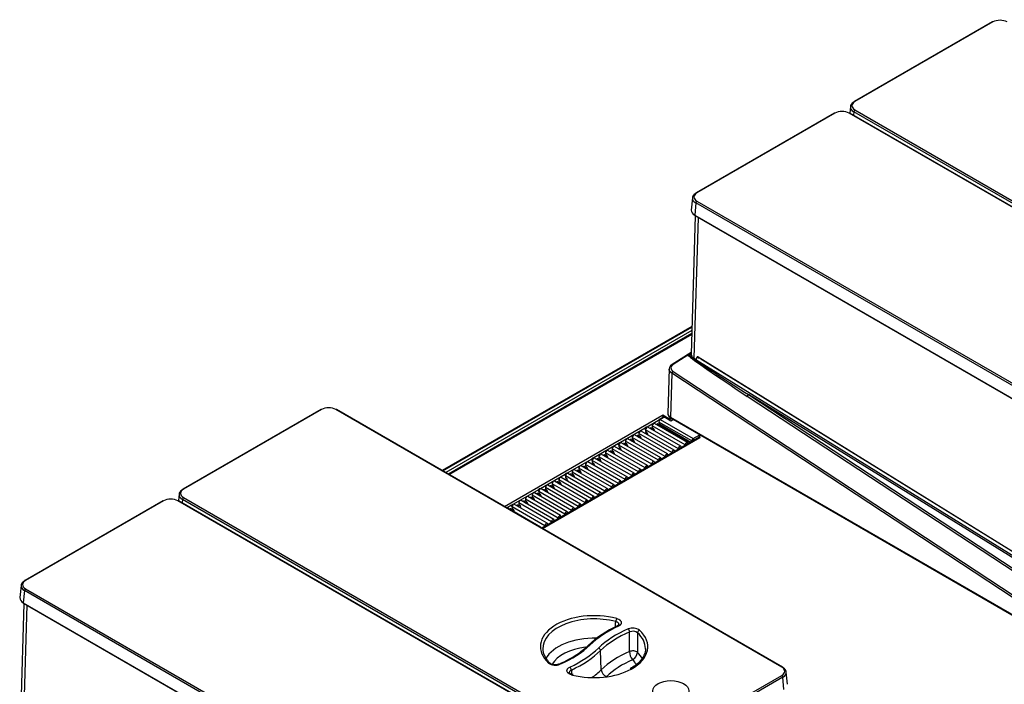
# Model space of a CAD drawing. Header units: millimetres. Extents: x -40 to 419, y 0 to 295.
# Tile 49 of 72: x 287 to 350, y 147 to 189. Entities that reach past the tile are written whole.
import ezdxf

# ---------------------------------------------------------------- set-up
doc = ezdxf.new("R2010")
doc.units = ezdxf.units.MM
doc.layers.add('135.735_BW4_TWIN', color=7, linetype='Continuous')
doc.layers.add('Standard', color=7, linetype='Continuous')

# ---------------------------------------------------------------- blocks, each defined once
blk = doc.blocks.new('SE3')
at = {"layer": '135.735_BW4_TWIN', "color": 7, "linetype": 'Continuous'}
for p, q in [((348.969, 188.627), (340.203, 183.566)), ((349.019, 188.622), (340.253, 183.561)), ((338.928, 182.83), (330.162, 177.769)), ((338.978, 182.825), (330.212, 177.764)), ((368.234, 166.46), (339.889, 182.825)), ((339.966, 183.245), (339.928, 182.834)), ((368.284, 166.465), (339.939, 182.83)), ((340.183, 182.917), (340.163, 182.7)), ((368.527, 166.552), (340.183, 182.917)), ((340.253, 183.035), (368.598, 166.67)), ((329.925, 177.448), (329.854, 176.669)), ((330.142, 177.12), (330.071, 176.342)), ((358.487, 160.755), (330.142, 177.12)), ((330.212, 177.238), (358.557, 160.873)), ((330.11, 176.3), (329.84, 167.51)), ((330.297, 176.193), (330.022, 167.257)), ((330.071, 176.342), (358.487, 159.936)), ((330.081, 176.317), (358.497, 159.911)), ((329.894, 169.27), (314.029, 160.111)), ((314.065, 160.09), (329.893, 169.229)), ((329.886, 169.003), (314.257, 159.979)), ((314.41, 159.891), (329.88, 168.823)), ((329.88, 168.814), (314.417, 159.887)), ((314.452, 159.867), (329.879, 168.773)), ((329.541, 167.422), (328.636, 166.861)), ((329.642, 167.442), (328.692, 166.854)), ((329.843, 167.605), (329.567, 167.446)), ((329.618, 167.444), (329.642, 167.458)), ((329.635, 167.461), (329.658, 167.45)), ((329.649, 167.462), (329.658, 167.468)), ((329.665, 167.462), (329.862, 167.457)), ((329.665, 167.462), (358.885, 149.386)), ((329.841, 167.568), (329.668, 167.467)), ((329.668, 167.467), (329.861, 167.46)), ((330.022, 167.257), (330.144, 167.182)), ((330.195, 167.205), (330.202, 167.291)), ((330.288, 167.265), (330.207, 167.316)), ((330.296, 167.333), (358.349, 149.978)), ((330.302, 167.319), (358.355, 149.965)), ((330.34, 167.295), (330.34, 167.288)), ((330.512, 167.177), (330.506, 167.173)), ((358.413, 149.907), (330.506, 167.173)), ((328.449, 166.591), (328.36, 163.729)), ((328.623, 166.296), (328.537, 163.498)), ((358.595, 146.571), (328.623, 166.296)), ((328.697, 166.414), (358.669, 146.69)), ((359.895, 147.396), (333.407, 164.827)), ((333.482, 164.946), (359.969, 147.515)), ((358.866, 149.242), (333.482, 164.946)), ((306.298, 163.991), (297.532, 158.93)), ((306.348, 163.986), (297.582, 158.925)), ((335.604, 147.621), (307.259, 163.986)), ((335.654, 147.626), (307.309, 163.991)), ((317.976, 157.832), (327.987, 163.611)), ((327.871, 163.352), (327.049, 162.877)), ((328.082, 163.502), (327.822, 163.352)), ((328.143, 163.496), (327.883, 163.346)), ((327.883, 163.346), (329.97, 162.14)), ((327.987, 163.611), (328.043, 163.644)), ((328.039, 163.56), (328.043, 163.562)), ((328.043, 163.644), (328.417, 163.429)), ((328.043, 163.562), (328.417, 163.347)), ((328.553, 163.26), (328.143, 163.496)), ((328.487, 163.429), (328.545, 163.462)), ((328.487, 163.347), (328.614, 163.42)), ((328.537, 163.498), (358.595, 146.144)), ((328.722, 163.357), (328.553, 163.26)), ((328.558, 163.452), (358.616, 146.098)), ((326.922, 162.804), (325.352, 161.898)), ((326.948, 162.707), (326.946, 162.602)), ((329.036, 161.502), (326.948, 162.707)), ((329.183, 161.657), (327.095, 162.862)), ((327.389, 162.754), (327.335, 162.786)), ((327.335, 162.723), (327.389, 162.754)), ((327.372, 162.952), (327.37, 162.847)), ((327.37, 162.847), (327.425, 162.815)), ((329.46, 161.747), (327.372, 162.952)), ((327.383, 162.758), (327.448, 162.796)), ((329.607, 161.902), (327.519, 163.107)), ((329.751, 161.881), (327.759, 163.031)), ((327.796, 163.197), (327.795, 163.092)), ((327.795, 163.092), (329.821, 161.921)), ((329.884, 161.992), (327.796, 163.197)), ((327.807, 163.003), (327.877, 163.044)), ((327.883, 162.959), (327.953, 163)), ((328.059, 162.939), (327.989, 162.898)), ((330.343, 162.223), (320.357, 156.457)), ((320.392, 156.437), (330.402, 162.217)), ((327.91, 160.922), (325.822, 162.127)), ((326.099, 162.217), (326.098, 162.112)), ((326.098, 162.112), (326.152, 162.08)), ((328.187, 161.012), (326.099, 162.217)), ((328.334, 161.167), (326.247, 162.372)), ((326.541, 162.265), (326.487, 162.296)), ((326.487, 162.233), (326.541, 162.265)), ((326.523, 162.462), (326.522, 162.357)), ((326.522, 162.357), (326.576, 162.325)), ((328.611, 161.257), (326.523, 162.462)), ((326.534, 162.268), (326.6, 162.306)), ((326.646, 162.161), (326.629, 162.151)), ((326.646, 162.203), (326.646, 162.141)), ((328.759, 161.412), (326.671, 162.617)), ((326.905, 162.482), (327.024, 162.551)), ((326.946, 162.602), (327, 162.57)), ((327.07, 162.406), (327.053, 162.396)), ((327.07, 162.448), (327.07, 162.386)), ((327.495, 162.693), (327.495, 162.631)), ((330.008, 162.103), (329.958, 162.132)), ((329.97, 162.14), (330.4, 162.388)), ((330.011, 162.105), (330.008, 162.103)), ((330.466, 162.35), (330.375, 162.298)), ((330.375, 162.257), (330.423, 162.229)), ((330.423, 162.229), (330.402, 162.217)), ((325.225, 161.824), (323.655, 160.918)), ((324.826, 161.482), (324.825, 161.377)), ((326.914, 160.277), (324.826, 161.482)), ((327.062, 160.432), (324.974, 161.637)), ((325.208, 161.502), (325.327, 161.571)), ((325.251, 161.727), (325.249, 161.622)), ((325.249, 161.622), (325.303, 161.591)), ((327.338, 160.522), (325.251, 161.727)), ((325.373, 161.468), (325.373, 161.407)), ((327.486, 160.677), (325.398, 161.882)), ((325.692, 161.775), (325.638, 161.806)), ((325.638, 161.744), (325.692, 161.775)), ((325.675, 161.972), (325.673, 161.867)), ((325.673, 161.867), (325.727, 161.836)), ((327.763, 160.767), (325.675, 161.972)), ((325.686, 161.778), (325.751, 161.816)), ((325.798, 161.671), (325.78, 161.662)), ((325.798, 161.713), (325.798, 161.652)), ((326.116, 162.02), (326.062, 162.051)), ((326.063, 161.988), (326.116, 162.02)), ((326.11, 162.023), (326.176, 162.061)), ((326.151, 161.958), (326.133, 161.948)), ((326.222, 161.916), (326.205, 161.906)), ((326.222, 161.958), (326.222, 161.897)), ((329.036, 161.468), (329.036, 161.502)), ((329.229, 161.609), (329.255, 161.594)), ((329.46, 161.713), (329.46, 161.747)), ((329.483, 161.828), (329.572, 161.777)), ((329.547, 161.896), (329.633, 161.847)), ((329.884, 161.958), (329.884, 161.992)), ((323.527, 160.844), (321.958, 159.938)), ((325.789, 159.697), (323.701, 160.902)), ((323.978, 160.993), (323.976, 160.887)), ((323.976, 160.887), (324.03, 160.856)), ((326.066, 159.787), (323.978, 160.993)), ((323.989, 160.799), (324.054, 160.836)), ((326.213, 159.942), (324.125, 161.147)), ((324.419, 161.04), (324.365, 161.071)), ((324.365, 161.009), (324.419, 161.04)), ((324.402, 161.238), (324.401, 161.132)), ((324.401, 161.132), (324.455, 161.101)), ((326.49, 160.032), (324.402, 161.238)), ((324.413, 161.044), (324.479, 161.081)), ((324.454, 160.979), (324.436, 160.968)), ((324.525, 160.937), (324.508, 160.927)), ((324.525, 160.979), (324.525, 160.917)), ((326.637, 160.187), (324.55, 161.392)), ((324.844, 161.285), (324.789, 161.316)), ((324.79, 161.254), (324.844, 161.285)), ((324.825, 161.377), (324.879, 161.346)), ((324.837, 161.288), (324.903, 161.326)), ((324.878, 161.223), (324.86, 161.213)), ((324.949, 161.182), (324.932, 161.172)), ((324.949, 161.223), (324.949, 161.162)), ((325.373, 161.427), (325.356, 161.417)), ((327.85, 160.916), (327.935, 160.867)), ((327.933, 160.888), (327.982, 160.859)), ((327.935, 160.867), (327.936, 160.833)), ((328.187, 160.978), (328.187, 161.012)), ((328.274, 161.161), (328.36, 161.112)), ((328.357, 161.133), (328.406, 161.104)), ((328.36, 161.112), (328.36, 161.078)), ((328.611, 161.223), (328.611, 161.257)), ((328.698, 161.406), (328.784, 161.357)), ((328.782, 161.378), (328.83, 161.349)), ((328.784, 161.357), (328.785, 161.323)), ((322.705, 160.258), (322.703, 160.152)), ((324.793, 159.052), (322.705, 160.258)), ((324.94, 159.207), (322.853, 160.413)), ((323.147, 160.305), (323.092, 160.336)), ((323.093, 160.274), (323.147, 160.305)), ((323.129, 160.503), (323.128, 160.397)), ((323.128, 160.397), (323.182, 160.366)), ((325.217, 159.297), (323.129, 160.503)), ((323.14, 160.309), (323.206, 160.347)), ((323.181, 160.244), (323.163, 160.233)), ((323.252, 160.244), (323.252, 160.182)), ((325.365, 159.452), (323.277, 160.657)), ((323.511, 160.523), (323.63, 160.592)), ((323.554, 160.748), (323.552, 160.642)), ((323.552, 160.642), (323.606, 160.611)), ((325.641, 159.542), (323.554, 160.748)), ((323.676, 160.447), (323.659, 160.437)), ((323.676, 160.489), (323.676, 160.427)), ((323.995, 160.795), (323.941, 160.826)), ((323.941, 160.764), (323.995, 160.795)), ((324.101, 160.692), (324.083, 160.682)), ((324.101, 160.734), (324.101, 160.672)), ((326.914, 160.243), (326.914, 160.277)), ((327.001, 160.426), (327.087, 160.377)), ((327.085, 160.398), (327.133, 160.37)), ((327.087, 160.377), (327.087, 160.343)), ((327.338, 160.488), (327.338, 160.522)), ((327.532, 160.629), (327.558, 160.614)), ((327.763, 160.733), (327.763, 160.767)), ((321.83, 159.864), (320.261, 158.958)), ((323.668, 158.472), (321.58, 159.678)), ((321.813, 159.543), (321.933, 159.612)), ((321.857, 159.768), (321.855, 159.662)), ((321.855, 159.662), (321.909, 159.631)), ((323.944, 158.562), (321.857, 159.768)), ((324.092, 158.717), (322.004, 159.923)), ((322.298, 159.815), (322.244, 159.846)), ((322.244, 159.784), (322.298, 159.815)), ((322.281, 160.013), (322.279, 159.907)), ((322.279, 159.907), (322.333, 159.876)), ((324.369, 158.807), (322.281, 160.013)), ((322.292, 159.819), (322.357, 159.857)), ((322.403, 159.712), (322.386, 159.702)), ((322.403, 159.754), (322.403, 159.692)), ((324.516, 158.962), (322.428, 160.168)), ((322.722, 160.06), (322.668, 160.091)), ((322.668, 160.029), (322.722, 160.06)), ((322.703, 160.152), (322.758, 160.121)), ((322.716, 160.064), (322.781, 160.102)), ((322.757, 159.999), (322.739, 159.988)), ((322.828, 159.957), (322.81, 159.947)), ((322.828, 159.999), (322.828, 159.937)), ((323.252, 160.202), (323.235, 160.192)), ((325.835, 159.649), (325.861, 159.635)), ((326.066, 159.753), (326.066, 159.787)), ((326.153, 159.936), (326.238, 159.887)), ((326.236, 159.908), (326.285, 159.88)), ((326.238, 159.887), (326.239, 159.853)), ((326.49, 159.998), (326.49, 160.032)), ((326.577, 160.181), (326.663, 160.132)), ((326.66, 160.153), (326.709, 160.125)), ((326.663, 160.132), (326.663, 160.098)), ((320.584, 159.033), (320.582, 158.927)), ((322.672, 157.828), (320.584, 159.033)), ((322.819, 157.982), (320.731, 159.188)), ((321.025, 159.08), (320.971, 159.111)), ((320.971, 159.049), (321.025, 159.08)), ((321.008, 159.278), (321.006, 159.172)), ((321.006, 159.172), (321.061, 159.141)), ((323.096, 158.073), (321.008, 159.278)), ((321.019, 159.084), (321.084, 159.122)), ((321.06, 159.019), (321.042, 159.008)), ((321.131, 158.977), (321.113, 158.967)), ((321.131, 159.019), (321.131, 158.957)), ((323.243, 158.227), (321.155, 159.433)), ((321.449, 159.325), (321.395, 159.356)), ((321.396, 159.294), (321.449, 159.325)), ((321.432, 159.523), (321.431, 159.417)), ((321.431, 159.417), (321.485, 159.386)), ((323.52, 158.318), (321.432, 159.523)), ((321.443, 159.329), (321.509, 159.367)), ((321.484, 159.264), (321.466, 159.253)), ((321.555, 159.222), (321.538, 159.212)), ((321.555, 159.264), (321.555, 159.202)), ((321.979, 159.467), (321.962, 159.457)), ((321.979, 159.509), (321.979, 159.447)), ((324.456, 158.957), (324.541, 158.907)), ((324.793, 159.018), (324.793, 159.052)), ((324.88, 159.201), (324.966, 159.152)), ((324.963, 159.173), (325.012, 159.145)), ((324.966, 159.152), (324.966, 159.118)), ((325.217, 159.263), (325.217, 159.297)), ((325.304, 159.446), (325.39, 159.397)), ((325.388, 159.418), (325.436, 159.39)), ((325.39, 159.397), (325.39, 159.363)), ((325.641, 159.508), (325.641, 159.542)), ((297.295, 158.609), (297.257, 158.198)), ((297.582, 158.399), (325.927, 142.034)), ((320.133, 158.885), (318.564, 157.978)), ((321.546, 157.248), (319.458, 158.453)), ((319.752, 158.345), (319.698, 158.377)), ((319.699, 158.314), (319.752, 158.345)), ((319.735, 158.543), (319.734, 158.437)), ((319.734, 158.437), (319.788, 158.406)), ((321.823, 157.338), (319.735, 158.543)), ((319.746, 158.349), (319.812, 158.387)), ((321.97, 157.492), (319.883, 158.698)), ((320.177, 158.59), (320.123, 158.622)), ((320.123, 158.559), (320.177, 158.59)), ((320.16, 158.788), (320.158, 158.682)), ((320.158, 158.682), (320.212, 158.651)), ((322.247, 157.583), (320.16, 158.788)), ((320.17, 158.594), (320.236, 158.632)), ((320.282, 158.487), (320.265, 158.477)), ((320.282, 158.529), (320.282, 158.467)), ((322.395, 157.737), (320.307, 158.943)), ((320.601, 158.835), (320.547, 158.866)), ((320.547, 158.804), (320.601, 158.835)), ((320.582, 158.927), (320.636, 158.896)), ((320.595, 158.839), (320.66, 158.877)), ((320.706, 158.732), (320.689, 158.722)), ((320.706, 158.774), (320.706, 158.712)), ((323.607, 158.467), (323.693, 158.417)), ((323.69, 158.438), (323.739, 158.41)), ((323.693, 158.417), (323.693, 158.383)), ((323.944, 158.528), (323.944, 158.562)), ((324.138, 158.67), (324.164, 158.655)), ((324.369, 158.773), (324.369, 158.807)), ((324.539, 158.928), (324.588, 158.9)), ((324.541, 158.907), (324.542, 158.873)), ((296.257, 158.194), (287.491, 153.133)), ((296.307, 158.189), (287.541, 153.128)), ((325.563, 141.824), (297.218, 158.189)), ((325.613, 141.829), (297.268, 158.194)), ((297.512, 158.281), (297.492, 158.064)), ((325.856, 141.916), (297.512, 158.281)), ((318.436, 157.905), (318.143, 157.736)), ((320.273, 156.513), (318.186, 157.718)), ((318.462, 157.808), (318.461, 157.703)), ((318.461, 157.703), (318.515, 157.671)), ((320.55, 156.603), (318.462, 157.808)), ((320.698, 156.758), (318.61, 157.963)), ((318.904, 157.855), (318.85, 157.887)), ((318.85, 157.824), (318.904, 157.855)), ((318.887, 158.053), (318.885, 157.948)), ((318.885, 157.948), (318.939, 157.916)), ((320.975, 156.848), (318.887, 158.053)), ((318.897, 157.859), (318.963, 157.897)), ((319.009, 157.752), (318.992, 157.742)), ((319.009, 157.794), (319.009, 157.732)), ((321.122, 157.003), (319.034, 158.208)), ((319.328, 158.1), (319.274, 158.132)), ((319.274, 158.069), (319.328, 158.1)), ((319.311, 158.298), (319.309, 158.193)), ((319.309, 158.193), (319.364, 158.161)), ((321.399, 157.093), (319.311, 158.298)), ((319.322, 158.104), (319.387, 158.142)), ((319.363, 158.039), (319.345, 158.029)), ((319.434, 157.997), (319.416, 157.987)), ((319.434, 158.039), (319.434, 157.977)), ((319.787, 158.284), (319.769, 158.274)), ((319.858, 158.242), (319.841, 158.232)), ((319.858, 158.284), (319.858, 158.222)), ((322.672, 157.794), (322.672, 157.828)), ((322.759, 157.977), (322.844, 157.927)), ((322.842, 157.948), (322.891, 157.92)), ((322.844, 157.927), (322.845, 157.894)), ((323.096, 158.038), (323.096, 158.073)), ((323.183, 158.222), (323.269, 158.172)), ((323.266, 158.193), (323.315, 158.165)), ((323.269, 158.172), (323.269, 158.138)), ((323.52, 158.283), (323.52, 158.318)), ((318.48, 157.61), (318.425, 157.642)), ((318.426, 157.579), (318.48, 157.61)), ((318.473, 157.614), (318.539, 157.652)), ((318.585, 157.507), (318.568, 157.497)), ((318.585, 157.549), (318.585, 157.487)), ((321.399, 157.059), (321.399, 157.093)), ((321.486, 157.242), (321.572, 157.192)), ((321.569, 157.213), (321.618, 157.185)), ((321.572, 157.192), (321.572, 157.159)), ((321.823, 157.304), (321.823, 157.338)), ((321.91, 157.487), (321.996, 157.437)), ((321.993, 157.458), (322.042, 157.43)), ((321.996, 157.437), (321.996, 157.404)), ((322.247, 157.549), (322.247, 157.583)), ((322.441, 157.69), (322.466, 157.675)), ((320.55, 156.569), (320.55, 156.603)), ((320.744, 156.71), (320.769, 156.695)), ((320.975, 156.814), (320.975, 156.848)), ((321.062, 156.997), (321.147, 156.948)), ((321.145, 156.968), (321.194, 156.94)), ((321.147, 156.948), (321.148, 156.914)), ((287.254, 152.812), (287.183, 152.033)), ((287.471, 152.484), (287.4, 151.706)), ((315.815, 136.119), (287.471, 152.484)), ((287.541, 152.602), (315.886, 136.237)), ((287.439, 151.664), (287.169, 142.874)), ((287.626, 151.557), (287.351, 142.621)), ((287.4, 151.706), (315.815, 135.3)), ((287.41, 151.681), (315.826, 135.275)), ((324.134, 147.456), (324.09, 148.671)), ((322.336, 147.142), (322.278, 147.155)), ((326.838, 142.034), (335.604, 147.095)), ((335.962, 146.526), (335.891, 147.305)), ((335.674, 146.977), (326.908, 141.916)), ((335.745, 146.199), (335.674, 146.977))]:
    blk.add_line(p, q, dxfattribs=at)
for centre, radius, start, end in [((396.472, 265.319), 118.501, 235.67907, 237.88913), ((328.813, 166.541), 0.366, 118.92148, 175.18145), ((328.71, 163.767), 0.35, 191.20653, 244.08062), ((327.034, 162.756), 0.122, 60, 179.13402), ((327.341, 162.686), 0.154, 2.59091, 57.12293), ((326.493, 162.196), 0.154, 2.59091, 57.12293), ((326.917, 162.441), 0.154, 2.59091, 57.12293), ((325.337, 161.776), 0.122, 60, 179.13402), ((325.22, 161.461), 0.154, 2.59091, 57.12293), ((325.644, 161.706), 0.154, 2.59091, 57.12293), ((326.074, 161.955), 0.0774, 2.5319, 56.6071), ((326.068, 161.951), 0.154, 2.59091, 57.12293), ((329.122, 161.551), 0.122, 16.3778, 60), ((323.64, 160.797), 0.122, 60, 179.13402), ((323.947, 160.727), 0.154, 2.59091, 57.12293), ((324.377, 160.975), 0.0774, 2.5319, 56.6071), ((324.371, 160.972), 0.154, 2.59091, 57.12293), ((324.801, 161.22), 0.0774, 2.5319, 56.6071), ((324.796, 161.217), 0.154, 2.59091, 57.12293), ((323.104, 160.24), 0.0774, 2.5319, 56.6071), ((323.098, 160.237), 0.154, 2.59091, 57.12293), ((323.523, 160.482), 0.154, 2.59091, 57.12293), ((327.425, 160.571), 0.122, 16.3778, 60), ((321.943, 159.817), 0.122, 60, 179.13402), ((321.826, 159.502), 0.154, 2.59091, 57.12293), ((322.25, 159.747), 0.154, 2.59091, 57.12293), ((322.68, 159.995), 0.0774, 2.5319, 56.6071), ((322.674, 159.992), 0.154, 2.59091, 57.12293), ((325.728, 159.591), 0.122, 16.3778, 60), ((320.246, 158.837), 0.122, 60, 179.13402), ((320.983, 159.016), 0.0774, 2.5319, 56.6071), ((320.977, 159.012), 0.154, 2.59091, 57.12293), ((321.407, 159.26), 0.0774, 2.5319, 56.6071), ((321.401, 159.257), 0.154, 2.59091, 57.12293), ((319.71, 158.281), 0.0774, 2.5319, 56.6071), ((319.704, 158.277), 0.154, 2.59091, 57.12293), ((320.129, 158.522), 0.154, 2.59091, 57.12293), ((320.553, 158.767), 0.154, 2.59091, 57.12293), ((324.031, 158.611), 0.122, 16.3778, 60), ((318.549, 157.857), 0.122, 60, 179.13402), ((318.856, 157.787), 0.154, 2.59091, 57.12293), ((319.286, 158.036), 0.0774, 2.5319, 56.6071), ((319.28, 158.032), 0.154, 2.59091, 57.12293), ((322.334, 157.632), 0.122, 16.3778, 60), ((318.432, 157.542), 0.154, 2.59091, 57.12293), ((320.637, 156.652), 0.122, 16.3778, 60), ((327.959, 144.04), 6.799, 114.35319, 133.14945), ((-591.967, 230.435), 920.494, 354.997398, 355.018776), ((326.139, 149.358), 0.744, 54.60993, 113.0987), ((326.143, 149.391), 0.507, 53.74317, 113.96546), ((319.838, 152.633), 5.024, 304.40719, 313.7051), ((321.738, 148.872), 1.32, 199.66632, 229.81261), ((318.796, 154.102), 6.825, 292.85475, 304.6549), ((326.779, 148.641), 0.859, 182.00485, 219.68611), ((325.864, 148.604), 0.571, 296.47255, 355.01067), ((321.215, 148.482), 0.744, 234.55316, 292.99143), ((1412.263, 232.841), 1093.374, 184.480147, 184.494175)]:
    blk.add_arc(centre, radius, start, end, dxfattribs=at)
for centre, major_axis, ratio, start_param, end_param in [((349.019, 188.54), (0.05, -0.0866), 0.57735, 2.356194, 3.141593), ((349.475, 188.358), (0.645, 0), 0.578934, 0.786768, 2.354825), ((340.711, 183.216), (0.746, -0.009), 0.576137, 2.364536, 3.932593), ((340.711, 183.298), (0.647, 0), 0.575771, 2.357564, 3.925621), ((340.253, 183.479), (0.05, -0.0866), 0.57735, 3.141593, 3.874631), ((340.253, 183.479), (0.05, -0.0866), 0.57735, 2.356194, 3.141593), ((338.978, 182.743), (0.05, -0.0866), 0.57735, 2.356194, 3.141593), ((339.434, 182.56), (0.645, 0), 0.578934, 0.786768, 2.354825), ((339.889, 182.743), (-0.05, -0.0866), 0.57735, 3.141593, 3.926991), ((340.253, 182.953), (0.05, 0.0866), 0.57735, 0.785398, 2.303835), ((330.67, 177.419), (0.746, -0.009), 0.576137, 2.364536, 3.932593), ((330.67, 177.501), (0.647, 0), 0.575771, 2.357564, 3.925621), ((330.212, 177.682), (0.05, -0.0866), 0.57735, 3.141593, 3.874631), ((330.212, 177.682), (0.05, -0.0866), 0.57735, 2.356194, 3.141593), ((330.212, 177.156), (0.05, 0.0866), 0.57735, 0.785398, 2.303835), ((330.6, 176.644), (0.747, -0.005), 0.575968, 3.092858, 3.929104), ((330.106, 176.36), (0.025, 0.0433), 0.57735, 2.303835, 3.141593), ((329.665, 167.387), (-0.138, 0.006), 0.582576, 4.717366, 5.946783), ((329.665, 167.387), (-0.137, 0.005), 0.550876, 4.734306, 4.956068), ((329.646, 167.52), (-0.068, -0.0733), 0.625734, 0.931948, 1.125523), ((333.615, 164.863), (-4.021, 2.641), 0.029895, 0.176098, 1.538832), ((330.145, 167.238), (-0.035, 0.0606), 0.57735, 2.320458, 3.839724), ((330.293, 167.228), (0.065, -0.113), 0.57735, 2.320458, 3.839724), ((330.318, 167.345), (0.0158, 0.0255), 0.556354, 2.373435, 3.141593), ((330.905, 167.411), (-0.563, 0.008), 0.607635, 0.502208, 0.793233), ((330.507, 167.208), (-0.0237, -0.0383), 0.556371, 0.820106, 1.269397), ((329.051, 166.626), (0.499, -0.024), 0.626565, 2.402487, 3.95583), ((328.688, 166.776), (0.0526, -0.085), 0.576095, 2.268836, 3.142664), ((328.694, 166.337), (0.055, 0.0835), 0.53567, 0.835404, 2.388747), ((333.411, 164.905), (-0.055, -0.0835), 0.53567, 0.835404, 2.388747), ((306.348, 163.904), (0.05, -0.0866), 0.57735, 2.356194, 3.141593), ((306.803, 163.721), (0.645, 0), 0.578934, 0.786768, 2.354825), ((307.259, 163.904), (-0.05, -0.0866), 0.57735, 3.141593, 3.926991), ((327.883, 163.246), (0.061, -0.106), 0.57735, 2.356194, 3.918264), ((327.883, 163.246), (0.061, 0.106), 0.57735, 0.785398, 2.347468), ((327.987, 163.515), (-0.059, 0.102), 0.57735, 4.191122, 5.497787), ((328.143, 163.397), (0.061, -0.106), 0.57735, 2.356194, 3.141593), ((328.452, 163.449), (-0.05, 0), 0.57735, 0.785398, 2.356194), ((328.452, 163.367), (0.05, 0), 0.57735, 3.926991, 5.497787), ((328.608, 163.539), (0.05, 0.0866), 0.57735, 2.356194, 3.141593), ((327.034, 162.756), (0.122, -0.002), 0.577306, 3.140913, 3.935679), ((327.034, 162.756), (-0.061, -0.106), 0.57735, 3.141593, 5.489061), ((327.458, 163.001), (-0.061, -0.106), 0.57735, 3.141593, 5.489061), ((325.761, 162.021), (-0.061, -0.106), 0.57735, 3.141593, 5.489061), ((326.186, 162.266), (-0.061, -0.106), 0.57735, 3.141593, 5.489061), ((326.61, 162.511), (-0.061, -0.106), 0.57735, 3.141593, 5.489061), ((329.97, 162.041), (0.061, 0.106), 0.57735, 0.785398, 2.347468), ((329.97, 162.041), (-0.061, 0.106), 0.57735, 4.474637, 5.497787), ((330.402, 162.121), (0.059, -0.102), 0.57735, 2.356194, 3.141593), ((330.411, 162.277), (0.05, 0), 0.57735, 2.356194, 3.926991), ((324.913, 161.531), (-0.061, -0.106), 0.57735, 3.141593, 5.489061), ((325.337, 161.776), (0.122, -0.002), 0.577306, 3.140913, 3.935679), ((325.337, 161.776), (-0.061, -0.106), 0.57735, 3.141593, 5.489061), ((329.122, 161.551), (-0.061, -0.106), 0.57735, 3.141593, 5.489061), ((329.122, 161.551), (0.122, 0), 0.56723, 3.927029, 4.278505), ((329.546, 161.796), (-0.061, -0.106), 0.57735, 2.364921, 5.489061), ((323.64, 160.797), (-0.061, -0.106), 0.57735, 3.141593, 5.489061), ((324.064, 161.042), (-0.061, -0.106), 0.57735, 3.141593, 5.489061), ((324.489, 161.287), (-0.061, -0.106), 0.57735, 3.141593, 5.489061), ((327.849, 160.816), (-0.061, -0.106), 0.57735, 2.364921, 5.489061), ((328.273, 161.061), (-0.061, -0.106), 0.57735, 2.364921, 5.489061), ((328.698, 161.306), (-0.061, -0.106), 0.57735, 2.364921, 5.489061), ((322.791, 160.307), (-0.061, -0.106), 0.57735, 3.141593, 5.489061), ((323.216, 160.552), (-0.061, -0.106), 0.57735, 3.141593, 5.489061), ((323.64, 160.797), (0.122, -0.002), 0.577306, 3.140913, 3.935679), ((326.576, 160.081), (-0.061, -0.106), 0.57735, 2.364921, 5.489061), ((327.001, 160.326), (-0.061, -0.106), 0.57735, 2.364921, 5.489061), ((327.425, 160.571), (-0.061, -0.106), 0.57735, 3.141593, 5.489061), ((327.425, 160.571), (0.122, 0), 0.56723, 3.927029, 4.278505), ((321.519, 159.572), (-0.061, -0.106), 0.57735, 3.141593, 5.489061), ((321.943, 159.817), (0.122, -0.002), 0.577306, 3.140913, 3.935679), ((321.943, 159.817), (-0.061, -0.106), 0.57735, 3.141593, 5.489061), ((322.367, 160.062), (-0.061, -0.106), 0.57735, 3.141593, 5.489061), ((325.728, 159.591), (-0.061, -0.106), 0.57735, 3.141593, 5.489061), ((326.152, 159.836), (-0.061, -0.106), 0.57735, 2.364921, 5.489061), ((320.246, 158.837), (-0.061, -0.106), 0.57735, 3.141593, 5.489061), ((320.67, 159.082), (-0.061, -0.106), 0.57735, 3.141593, 5.489061), ((321.094, 159.327), (-0.061, -0.106), 0.57735, 3.141593, 5.489061), ((324.455, 158.856), (-0.061, -0.106), 0.57735, 2.364921, 5.489061), ((324.879, 159.101), (-0.061, -0.106), 0.57735, 2.364921, 5.489061), ((325.304, 159.346), (-0.061, -0.106), 0.57735, 2.364921, 5.489061), ((325.728, 159.591), (0.122, 0), 0.56723, 3.927029, 4.278505), ((296.763, 157.924), (0.645, 0), 0.578934, 0.786768, 2.354825), ((298.04, 158.58), (0.746, -0.009), 0.576137, 2.364536, 3.932593), ((298.04, 158.662), (0.647, 0), 0.575771, 2.357564, 3.925621), ((297.582, 158.843), (0.05, -0.0866), 0.57735, 3.141593, 3.874631), ((297.582, 158.317), (0.05, 0.0866), 0.57735, 0.785398, 2.303835), ((297.582, 158.843), (0.05, -0.0866), 0.57735, 2.356194, 3.141593), ((319.397, 158.347), (-0.061, -0.106), 0.57735, 3.141593, 5.489061), ((319.822, 158.592), (-0.061, -0.106), 0.57735, 3.141593, 5.489061), ((320.246, 158.837), (0.122, -0.002), 0.577306, 3.140913, 3.935679), ((323.606, 158.366), (-0.061, -0.106), 0.57735, 2.364921, 5.489061), ((324.031, 158.611), (-0.061, -0.106), 0.57735, 3.141593, 5.489061), ((324.031, 158.611), (0.122, 0), 0.56723, 3.927029, 4.278505), ((296.307, 158.107), (0.05, -0.0866), 0.57735, 2.356194, 3.141593), ((297.218, 158.107), (-0.05, -0.0866), 0.57735, 3.141593, 3.926991), ((318.125, 157.612), (-0.061, -0.106), 0.57735, 3.141593, 3.458442), ((318.549, 157.857), (0.122, -0.002), 0.577306, 3.140913, 3.935679), ((318.549, 157.857), (-0.061, -0.106), 0.57735, 3.141593, 5.489061), ((318.973, 158.102), (-0.061, -0.106), 0.57735, 3.141593, 5.489061), ((322.334, 157.632), (-0.061, -0.106), 0.57735, 3.141593, 5.489061), ((322.758, 157.877), (-0.061, -0.106), 0.57735, 2.364921, 5.489061), ((323.182, 158.122), (-0.061, -0.106), 0.57735, 2.364921, 5.489061), ((321.485, 157.142), (-0.061, -0.106), 0.57735, 2.364921, 5.489061), ((321.909, 157.387), (-0.061, -0.106), 0.57735, 2.364921, 5.489061), ((322.334, 157.632), (0.122, 0), 0.56723, 3.927029, 4.278505), ((320.212, 156.407), (-0.061, -0.106), 0.57735, 2.824743, 3.458442), ((320.637, 156.652), (-0.061, -0.106), 0.57735, 3.141593, 5.489061), ((320.637, 156.652), (0.122, 0), 0.56723, 3.927029, 4.278505), ((321.061, 156.897), (-0.061, -0.106), 0.57735, 2.364921, 5.489061), ((287.999, 152.783), (0.746, -0.009), 0.576137, 2.364536, 3.932593), ((287.999, 152.865), (0.647, 0), 0.575771, 2.357564, 3.925621), ((287.541, 153.046), (0.05, -0.0866), 0.57735, 3.141593, 3.874631), ((287.541, 153.046), (0.05, -0.0866), 0.57735, 2.356194, 3.141593), ((287.541, 152.52), (0.05, 0.0866), 0.57735, 0.785398, 2.303835), ((287.929, 152.007), (0.747, -0.005), 0.575968, 3.092858, 3.929104), ((287.435, 151.724), (0.025, 0.0433), 0.57735, 2.303835, 3.141593), ((323.678, 148.919), (3.412, 0), 0.57735, 1.136537, 3.699742), ((323.678, 148.801), (3.262, 0), 0.57735, 1.136537, 3.166288), ((330.24, 146.661), (-7.951, 0), 0.57735, 5.395748, 5.744745), ((325.114, 150.584), (0.039, 0.145), 0.343531, 0.662087, 2.197977), ((325.219, 150.098), (0.064, -0.136), 0.515537, 3.141531, 3.1705), ((325.219, 150.098), (0.064, -0.136), 0.515537, 2.402264, 3.141531), ((330.21, 146.678), (-7.279, 0), 0.57735, 5.355033, 5.744745), ((330.21, 146.56), (-7.129, 0), 0.57735, 5.355033, 5.744745), ((325.847, 149.92), (0.06, -0.138), 0.489338, 0.882183, 2.418072), ((323.678, 148.919), (-3.412, 0), 0.57735, 2.334501, 3.700982), ((326.57, 149.842), (0.102, 0.11), 0.692045, 0.926988, 2.462878), ((323.678, 148.801), (-3.262, 0), 0.57735, 3.142417, 3.700982), ((323.678, 147.601), (3.211, 0), 0.57735, 1.526675, 2.843512), ((317.165, 151.17), (7.279, 0), 0.57735, 5.351427, 5.744745), ((323.413, 148.893), (0.104, -0.108), 0.70097, 2.198239, 3.133124), ((323.678, 148.801), (3.262, 0), 0.57735, 3.166288, 3.358018), ((323.678, 147.286), (2.811, 0), 0.57735, 1.763486, 2.821965), ((317.135, 151.187), (7.951, 0), 0.57735, 5.392656, 5.744745), ((317.135, 151.069), (8.101, 0), 0.57735, 5.392656, 5.744745), ((323.961, 148.711), (0.104, -0.108), 0.70097, 0.662349, 2.198239), ((330.21, 145.361), (-7.078, 0), 0.57735, 5.363406, 5.744745), ((326.133, 148.46), (-0.35, 0.004), 0.534621, 3.688577, 5.369229), ((323.678, 147.601), (-3.211, 0), 0.57735, 3.442943, 3.681393), ((323.678, 148.801), (-3.262, 0), 0.57735, 3.116897, 3.142417), ((320.784, 147.753), (-0.102, -0.11), 0.692582, 3.132319, 4.069533), ((320.784, 147.753), (-0.102, -0.11), 0.692582, 3.108669, 3.132319), ((321.506, 147.675), (0.059, -0.138), 0.486978, 3.144611, 3.167126), ((321.506, 147.675), (0.059, -0.138), 0.486978, 2.419406, 3.144611), ((330.21, 145.045), (-6.678, 0), 0.57735, 5.37186, 5.744745), ((323.678, 147.286), (-2.811, 0), 0.57735, 3.439756, 3.661413), ((322.136, 147.496), (0.063, -0.136), 0.513577, 0.867624, 2.403514), ((322.24, 147.01), (-0.039, -0.145), 0.344263, 3.135544, 3.803902), ((323.678, 148.919), (-3.412, 0), 0.57735, 1.13555, 1.157536), ((323.678, 148.919), (-3.412, 0), 0.57735, 1.157536, 2.334501), ((317.135, 149.87), (8.152, 0), 0.57735, -0.668868, -0.53844), ((324.477, 147.349), (-0.278, 0.288), 0.70097, 0.662349, 2.198239), ((335.604, 147.539), (-0.05, -0.0866), 0.57735, 3.141593, 3.926991), ((335.146, 147.358), (-0.647, 0), 0.575771, 2.357564, 3.925621), ((335.604, 147.013), (0.05, -0.0866), 0.57735, 0.837758, 2.356194), ((335.604, 147.539), (-0.05, -0.0866), 0.57735, 2.408554, 3.141593), ((335.146, 147.276), (-0.746, -0.009), 0.576137, 2.350592, 3.918649)]:
    blk.add_ellipse(centre, major_axis=major_axis, ratio=ratio, start_param=start_param, end_param=end_param, dxfattribs=at)
for centre, major_axis in [((328.557, 146.102), (-1.143, 0)), ((328.557, 146.101), (1.143, 0))]:
    blk.add_ellipse(centre, major_axis=major_axis, ratio=0.57735, dxfattribs=at)
for points, degree, knots in [([(329.627, 167.446), (329.613, 167.444), (329.584, 167.441), (329.556, 167.43), (329.542, 167.422), (329.541, 167.421)], 3, [0, 0, 0, 0, 0.2502874, 0.4991091, 0.538397, 0.538397, 0.538397, 0.538397]), ([(329.642, 167.442), (329.642, 167.443), (329.641, 167.444), (329.638, 167.445), (329.636, 167.446), (329.632, 167.446), (329.629, 167.446), (329.627, 167.446)], 3, [0, 0, 0, 0, 0.165965, 0.328224, 0.499505, 0.725014, 1, 1, 1, 1]), ([(329.84, 167.53), (329.84, 167.528), (329.84, 167.525), (329.84, 167.475), (329.856, 167.426), (329.918, 167.335), (329.964, 167.293), (330.022, 167.257)], 3, [0.4888748, 0.4888748, 0.4888748, 0.4888748, 0.5, 0.5, 0.75, 0.75, 1, 1, 1, 1]), ([(330.34, 167.288), (330.339, 167.278), (330.335, 167.27), (330.33, 167.263), (330.323, 167.26), (330.316, 167.257), (330.307, 167.258), (330.298, 167.259), (330.288, 167.265)], 2, [0, 0, 0, 0.25, 0.25, 0.5, 0.5, 0.75, 0.75, 1, 1, 1]), ([(328.623, 166.296), (328.617, 166.3), (328.606, 166.307), (328.59, 166.319), (328.574, 166.331), (328.56, 166.344), (328.546, 166.357), (328.533, 166.37), (328.521, 166.384), (328.509, 166.398), (328.499, 166.412), (328.489, 166.426), (328.481, 166.441), (328.473, 166.455), (328.467, 166.47), (328.461, 166.485), (328.456, 166.5), (328.453, 166.515), (328.45, 166.531), (328.448, 166.546), (328.448, 166.556), (328.448, 166.561)], 3, [0, 0, 0, 0, 0.0263188, 0.0526377, 0.0789569, 0.1052763, 0.1315959, 0.1579157, 0.1842358, 0.210556, 0.2368765, 0.2631972, 0.2895181, 0.3158392, 0.3421606, 0.3684822, 0.394804, 0.4211261, 0.4474483, 0.4737709, 0.5000936, 0.5000936, 0.5000936, 0.5000936]), ([(328.361, 163.752), (328.361, 163.748), (328.361, 163.737), (328.362, 163.72), (328.366, 163.699), (328.372, 163.678), (328.38, 163.657), (328.391, 163.636), (328.404, 163.615), (328.419, 163.595), (328.438, 163.574), (328.458, 163.554), (328.482, 163.534), (328.508, 163.516), (328.527, 163.504), (328.537, 163.498)], 3, [0.4826438, 0.4826438, 0.4826438, 0.4826438, 0.5041173, 0.5415839, 0.5797517, 0.6186207, 0.658191, 0.6984626, 0.7394354, 0.7811096, 0.823485, 0.8665618, 0.9103399, 0.9548193, 1, 1, 1, 1]), ([(327.335, 162.786), (327.311, 162.8), (327.297, 162.818), (327.284, 162.837), (327.285, 162.857)], 2, [0, 0, 0, 0.5, 0.5, 1, 1, 1]), ([(327.759, 163.031), (327.735, 163.045), (327.722, 163.063), (327.709, 163.082), (327.709, 163.102)], 2, [0, 0, 0, 0.5, 0.5, 1, 1, 1]), ([(326.062, 162.051), (326.038, 162.065), (326.025, 162.083), (326.012, 162.102), (326.012, 162.122)], 2, [0, 0, 0, 0.5, 0.5, 1, 1, 1]), ([(326.487, 162.296), (326.462, 162.31), (326.449, 162.328), (326.436, 162.347), (326.436, 162.367)], 2, [0, 0, 0, 0.5, 0.5, 1, 1, 1]), ([(325.638, 161.806), (325.614, 161.82), (325.6, 161.838), (325.587, 161.857), (325.588, 161.877)], 2, [0, 0, 0, 0.5, 0.5, 1, 1, 1]), ([(323.941, 160.826), (323.917, 160.84), (323.903, 160.859), (323.89, 160.877), (323.891, 160.897)], 2, [0, 0, 0, 0.5, 0.5, 1, 1, 1]), ([(324.365, 161.071), (324.341, 161.085), (324.328, 161.104), (324.315, 161.122), (324.315, 161.142)], 2, [0, 0, 0, 0.5, 0.5, 1, 1, 1]), ([(324.789, 161.316), (324.765, 161.33), (324.752, 161.349), (324.739, 161.367), (324.739, 161.387)], 2, [0, 0, 0, 0.5, 0.5, 1, 1, 1]), ([(323.092, 160.336), (323.068, 160.35), (323.055, 160.369), (323.042, 160.387), (323.042, 160.407)], 2, [0, 0, 0, 0.5, 0.5, 1, 1, 1]), ([(322.244, 159.846), (322.219, 159.86), (322.206, 159.879), (322.193, 159.897), (322.193, 159.917)], 2, [0, 0, 0, 0.5, 0.5, 1, 1, 1]), ([(322.668, 160.091), (322.644, 160.105), (322.631, 160.124), (322.617, 160.142), (322.618, 160.162)], 2, [0, 0, 0, 0.5, 0.5, 1, 1, 1]), ([(320.971, 159.111), (320.947, 159.126), (320.934, 159.144), (320.92, 159.162), (320.921, 159.182)], 2, [0, 0, 0, 0.5, 0.5, 1, 1, 1]), ([(321.395, 159.356), (321.371, 159.37), (321.358, 159.389), (321.345, 159.407), (321.345, 159.427)], 2, [0, 0, 0, 0.5, 0.5, 1, 1, 1]), ([(319.698, 158.377), (319.674, 158.391), (319.661, 158.409), (319.648, 158.428), (319.648, 158.448)], 2, [0, 0, 0, 0.5, 0.5, 1, 1, 1]), ([(320.123, 158.622), (320.098, 158.636), (320.085, 158.654), (320.072, 158.673), (320.072, 158.693)], 2, [0, 0, 0, 0.5, 0.5, 1, 1, 1]), ([(320.547, 158.866), (320.522, 158.881), (320.509, 158.899), (320.496, 158.917), (320.496, 158.937)], 2, [0, 0, 0, 0.5, 0.5, 1, 1, 1]), ([(318.425, 157.642), (318.401, 157.656), (318.388, 157.674), (318.375, 157.693), (318.375, 157.713)], 2, [0, 0, 0, 0.5, 0.5, 1, 1, 1]), ([(318.85, 157.887), (318.825, 157.901), (318.812, 157.919), (318.799, 157.938), (318.799, 157.958)], 2, [0, 0, 0, 0.5, 0.5, 1, 1, 1]), ([(319.274, 158.132), (319.25, 158.146), (319.236, 158.164), (319.223, 158.183), (319.224, 158.203)], 2, [0, 0, 0, 0.5, 0.5, 1, 1, 1]), ([(325.253, 150.317), (325.255, 150.33), (325.254, 150.343), (325.248, 150.372), (325.24, 150.389), (325.224, 150.412), (325.217, 150.42), (325.203, 150.435), (325.187, 150.449), (325.168, 150.461), (325.148, 150.473), (325.137, 150.479), (325.103, 150.494), (325.078, 150.503), (325.051, 150.51)], 3, [0.4070982, 0.4070982, 0.4070982, 0.4070982, 0.5, 0.5, 0.625, 0.625, 0.6875, 0.6875, 0.75, 0.8125, 0.8125, 0.875, 0.875, 1, 1, 1, 1]), ([(325.114, 150.706), (325.153, 150.696), (325.188, 150.683), (325.237, 150.66), (325.253, 150.652), (325.282, 150.634), (325.309, 150.615), (325.331, 150.595), (325.352, 150.573), (325.361, 150.562), (325.384, 150.528), (325.394, 150.505), (325.405, 150.456), (325.405, 150.432), (325.397, 150.396), (325.393, 150.384), (325.382, 150.36), (325.369, 150.337), (325.351, 150.315), (325.33, 150.294), (325.319, 150.283), (325.281, 150.254), (325.252, 150.236), (325.219, 150.221)], 3, [0, 0, 0, 0, 0.125, 0.125, 0.1875, 0.1875, 0.25, 0.3125, 0.3125, 0.375, 0.375, 0.5, 0.5, 0.625, 0.625, 0.6875, 0.6875, 0.75, 0.8125, 0.8125, 0.875, 0.875, 1, 1, 1, 1]), ([(325.251, 150.317), (325.252, 150.312), (325.25, 150.304), (325.208, 150.259), (325.167, 150.242), (325.152, 150.236)], 3, [0, 0, 0, 0, 0.468465, 0.829028, 1, 1, 1, 1]), ([(325.921, 148.611), (325.923, 148.788), (325.926, 148.964), (325.928, 149.141), (325.931, 149.379), (325.934, 149.617), (325.937, 149.855)], 3, [0, 0, 0, 0, 0.425958, 0.425958, 0.425958, 1, 1, 1, 1]), ([(326.443, 149.8), (326.441, 149.562), (326.439, 149.324), (326.437, 149.085), (326.436, 148.908), (326.434, 148.731), (326.433, 148.554)], 3, [0, 0, 0, 0, 0.574041, 0.574041, 0.574041, 1, 1, 1, 1]), ([(326.94, 148.798), (326.94, 148.798), (326.953, 148.708), (326.908, 148.512), (326.793, 148.234), (326.59, 147.967), (326.314, 147.717), (326.099, 147.585), (325.972, 147.51)], 3, [0, 0, 0, 0, 0.000326, 0.205249, 0.410476, 0.611234, 0.808554, 1, 1, 1, 1]), ([(321.444, 147.814), (321.427, 147.806), (321.385, 147.787), (321.277, 147.767), (321.143, 147.766), (321.017, 147.79), (320.925, 147.831), (320.9, 147.853), (320.89, 147.863)], 3, [0, 0, 0, 0, 0.094112, 0.283383, 0.481911, 0.682936, 0.877905, 1, 1, 1, 1]), ([(322.24, 147.133), (322.201, 147.143), (322.165, 147.156), (322.117, 147.179), (322.101, 147.188), (322.072, 147.205), (322.045, 147.224), (322.022, 147.245), (322.002, 147.266), (321.993, 147.277), (321.97, 147.311), (321.959, 147.335), (321.949, 147.384), (321.949, 147.408), (321.957, 147.444), (321.961, 147.456), (321.972, 147.48), (321.986, 147.503), (322.004, 147.525), (322.025, 147.546), (322.036, 147.556), (322.074, 147.586), (322.103, 147.603), (322.136, 147.619)], 3, [0, 0, 0, 0, 0.125, 0.125, 0.1875, 0.1875, 0.25, 0.3125, 0.3125, 0.375, 0.375, 0.5, 0.5, 0.625, 0.625, 0.6875, 0.6875, 0.75, 0.8125, 0.8125, 0.875, 0.875, 1, 1, 1, 1]), ([(322.23, 147.433), (322.207, 147.423), (322.187, 147.411), (322.16, 147.391), (322.152, 147.384), (322.138, 147.37), (322.125, 147.355), (322.115, 147.339), (322.108, 147.323), (322.105, 147.314), (322.1, 147.294), (322.099, 147.281), (322.101, 147.269)], 3, [0, 0, 0, 0, 0.125, 0.125, 0.1875, 0.1875, 0.25, 0.3125, 0.3125, 0.375, 0.375, 0.4662472, 0.4662472, 0.4662472, 0.4662472]), ([(322.281, 147.158), (322.255, 147.164), (322.201, 147.178), (322.136, 147.218), (322.102, 147.258), (322.1, 147.266), (322.101, 147.27)], 3, [0, 0, 0, 0, 0.182355, 0.448794, 0.725778, 1, 1, 1, 1])]:
    blk.add_open_spline(points, degree=degree, knots=knots, dxfattribs=at)

msp = doc.modelspace()

# ---------------------------------------------------------------- block references
at = {"layer": 'Standard'}
msp.add_blockref('SE3', (0, 0), dxfattribs=at)

doc.saveas('drawing.dxf')
